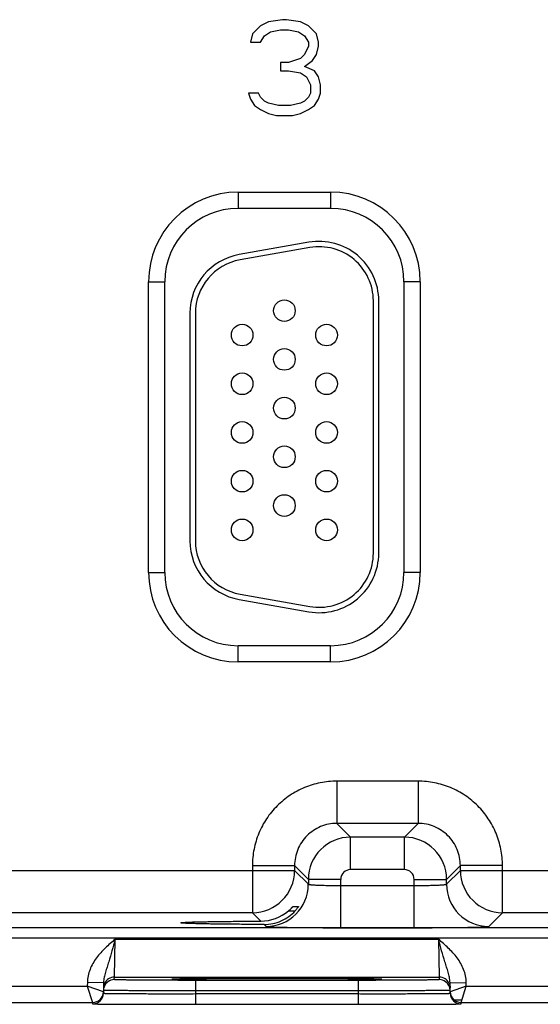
# Model space of a CAD drawing. Header units: inches. Extents: x 0 to 34, y 0 to 22.
# Tile 153 of 179: x 18 to 18.9, y 16.4 to 18.2. Entities that reach past the tile are written whole.
import ezdxf

# ---------------------------------------------------------------- set-up
doc = ezdxf.new("R2010")
doc.units = ezdxf.units.IN
doc.header["$LTSCALE"] = 1.87
doc.header["$MEASUREMENT"] = 0
doc.layers.get('0').update_dxf_attribs({"linetype": 'CONTINUOUS'})

msp = doc.modelspace()

# ---------------------------------------------------------------- linework, layer by layer
at = {"color": 7, "linetype": 'CONTINUOUS'}
for p, q in [((18.4581, 18.2111), (18.4323, 18.2074)), ((18.4655, 18.2111), (18.4581, 18.2111)), ((18.4913, 18.2074), (18.4655, 18.2111)), ((18.4175, 18.1998), (18.4028, 18.1847)), ((18.4323, 18.2074), (18.4175, 18.1998)), ((18.436, 18.1885), (18.4544, 18.1923)), ((18.4544, 18.1923), (18.4692, 18.1923)), ((18.4692, 18.1923), (18.4877, 18.1885)), ((18.5061, 18.1998), (18.4913, 18.2074)), ((18.5209, 18.1847), (18.5061, 18.1998)), ((18.4028, 18.1847), (18.3991, 18.1697)), ((18.4175, 18.1697), (18.4249, 18.181)), ((18.4249, 18.181), (18.436, 18.1885)), ((18.4877, 18.1885), (18.4987, 18.181)), ((18.4987, 18.181), (18.5061, 18.1697)), ((18.5246, 18.1697), (18.5209, 18.1847)), ((18.3991, 18.1697), (18.4175, 18.1697)), ((18.5061, 18.1621), (18.4987, 18.147)), ((18.5061, 18.1697), (18.5061, 18.1621)), ((18.5209, 18.147), (18.5246, 18.1621)), ((18.5246, 18.1621), (18.5246, 18.1697)), ((18.4913, 18.1395), (18.4692, 18.132)), ((18.4987, 18.147), (18.4913, 18.1395)), ((18.5135, 18.1357), (18.5209, 18.147)), ((18.4692, 18.132), (18.4544, 18.132)), ((18.4544, 18.132), (18.4544, 18.1169)), ((18.4987, 18.1244), (18.5135, 18.1357)), ((18.5172, 18.1169), (18.4987, 18.1244)), ((18.4544, 18.1169), (18.4692, 18.1169)), ((18.4692, 18.1169), (18.4913, 18.1131)), ((18.4913, 18.1131), (18.5024, 18.1056)), ((18.5024, 18.1056), (18.5098, 18.0905)), ((18.5246, 18.1056), (18.5172, 18.1169)), ((18.5283, 18.0905), (18.5246, 18.1056)), ((18.5098, 18.0905), (18.5098, 18.0754)), ((18.5283, 18.0754), (18.5283, 18.0905)), ((18.4138, 18.0754), (18.3954, 18.0754)), ((18.3954, 18.0754), (18.3991, 18.0641)), ((18.4175, 18.0679), (18.4138, 18.0754)), ((18.4249, 18.0603), (18.4175, 18.0679)), ((18.5061, 18.0679), (18.4987, 18.0603)), ((18.5098, 18.0754), (18.5061, 18.0679)), ((18.5246, 18.0641), (18.5283, 18.0754)), ((18.3991, 18.0641), (18.4065, 18.0528)), ((18.4065, 18.0528), (18.4175, 18.0453)), ((18.4323, 18.0566), (18.4249, 18.0603)), ((18.4507, 18.0528), (18.4323, 18.0566)), ((18.4729, 18.0528), (18.4507, 18.0528)), ((18.4913, 18.0566), (18.4729, 18.0528)), ((18.4987, 18.0603), (18.4913, 18.0566)), ((18.5061, 18.0453), (18.5172, 18.0528)), ((18.5172, 18.0528), (18.5246, 18.0641)), ((18.4175, 18.0453), (18.4323, 18.0377)), ((18.4323, 18.0377), (18.4471, 18.034)), ((18.4471, 18.034), (18.4766, 18.034)), ((18.4766, 18.034), (18.4913, 18.0377)), ((18.4913, 18.0377), (18.5061, 18.0453)), ((18.3763, 17.8926), (18.5473, 17.8926)), ((18.3763, 17.8926), (18.3763, 17.8626)), ((18.5473, 17.8926), (18.5473, 17.8626)), ((18.3763, 17.8626), (18.5473, 17.8626)), ((18.5072, 17.7999), (18.3782, 17.7771)), ((18.509, 17.79), (18.38, 17.7673)), ((18.2108, 17.727), (18.2408, 17.727)), ((18.2108, 17.19), (18.2108, 17.727)), ((18.2408, 17.19), (18.2408, 17.727)), ((18.7128, 17.727), (18.6828, 17.727)), ((18.6828, 17.727), (18.6828, 17.19)), ((18.7128, 17.727), (18.7128, 17.19)), ((18.6263, 17.2255), (18.6263, 17.6915)), ((18.6363, 17.2255), (18.6363, 17.6915)), ((18.2873, 17.6688), (18.2873, 17.2483)), ((18.2973, 17.6688), (18.2973, 17.2483)), ((18.2108, 17.19), (18.2408, 17.19)), ((18.7128, 17.19), (18.6828, 17.19)), ((18.3782, 17.14), (18.5072, 17.1172)), ((18.38, 17.1498), (18.509, 17.1271)), ((18.5473, 17.0545), (18.3763, 17.0545)), ((18.3763, 17.0245), (18.3763, 17.0545)), ((18.5473, 17.0245), (18.5473, 17.0545)), ((18.5473, 17.0245), (18.3763, 17.0245)), ((18.709, 16.8042), (18.5587, 16.8042)), ((18.5587, 16.8042), (18.5587, 16.7262)), ((18.709, 16.8042), (18.709, 16.7262)), ((18.709, 16.7262), (18.5587, 16.7262)), ((18.5587, 16.7262), (18.584, 16.7008)), ((18.709, 16.7262), (18.6836, 16.7008)), ((18.6836, 16.7008), (18.584, 16.7008)), ((18.584, 16.6408), (18.584, 16.7008)), ((18.6836, 16.6408), (18.6836, 16.7008)), ((18.4027, 16.6482), (18.4807, 16.6482)), ((18.4027, 16.6482), (18.4027, 16.5612)), ((18.4807, 16.6482), (18.5061, 16.6228)), ((18.4807, 16.6482), (18.4807, 16.6392)), ((18.787, 16.6482), (18.7616, 16.6228)), ((18.865, 16.6482), (18.787, 16.6482)), ((18.787, 16.6392), (18.787, 16.6482)), ((18.865, 16.5612), (18.865, 16.6482)), ((17.732, 16.6392), (18.4807, 16.6392)), ((18.4807, 16.6392), (18.5061, 16.6138)), ((18.6836, 16.6408), (18.584, 16.6408)), ((18.7616, 16.6138), (18.787, 16.6392)), ((18.787, 16.6392), (19.5357, 16.6392)), ((18.566, 16.6228), (18.5061, 16.6228)), ((18.5061, 16.6228), (18.5061, 16.6138)), ((18.566, 16.5334), (18.566, 16.6228)), ((18.566, 16.6114), (18.7016, 16.6114)), ((18.7016, 16.6228), (18.7616, 16.6228)), ((18.7016, 16.5334), (18.7016, 16.6228)), ((18.7616, 16.6138), (18.7616, 16.6228)), ((18.4027, 16.5612), (17.81, 16.5612)), ((18.4027, 16.5612), (18.4183, 16.5456)), ((18.4694, 16.5647), (18.4818, 16.5647)), ((18.4774, 16.5724), (18.4877, 16.5724)), ((18.4877, 16.5724), (18.4877, 16.5723)), ((18.8396, 16.5358), (18.865, 16.5612)), ((19.4577, 16.5612), (18.865, 16.5612)), ((18.4244, 16.5395), (18.4281, 16.5358)), ((24.1715, 16.5334), (15.8213, 16.5334)), ((18.566, 16.5334), (18.7016, 16.5334)), ((24.1715, 16.5144), (15.8213, 16.5144)), ((18.1476, 16.4422), (18.1491, 16.5122)), ((18.1492, 16.5122), (18.7465, 16.5122)), ((18.7465, 16.5122), (18.7481, 16.4422)), ((18.0978, 16.4324), (18.0976, 16.4253)), ((18.1277, 16.4319), (18.0978, 16.4324)), ((18.1277, 16.4319), (18.1274, 16.4124)), ((18.1475, 16.4375), (18.1476, 16.4422)), ((18.1476, 16.4422), (18.7481, 16.4422)), ((18.2572, 16.4384), (18.2541, 16.4381)), ((18.2541, 16.4381), (18.2572, 16.4378)), ((18.2571, 16.4383), (18.2578, 16.4384)), ((18.2687, 16.4387), (18.2572, 16.4384)), ((18.2578, 16.4384), (18.2586, 16.4384)), ((18.2586, 16.4384), (18.2596, 16.4384)), ((18.2596, 16.4384), (18.2614, 16.4385)), ((18.2614, 16.4385), (18.2636, 16.4386)), ((18.2636, 16.4386), (18.2662, 16.4386)), ((18.2662, 16.4386), (18.2692, 16.4387)), ((18.2692, 16.4387), (18.2725, 16.4388)), ((18.2725, 16.4388), (18.2763, 16.4388)), ((18.2763, 16.4388), (18.2805, 16.4389)), ((18.2805, 16.4389), (18.2851, 16.439)), ((18.2851, 16.439), (18.2903, 16.439)), ((18.2903, 16.439), (18.2961, 16.4391)), ((18.2961, 16.4391), (18.3025, 16.4392)), ((18.5982, 16.4362), (18.2975, 16.4362)), ((18.2975, 16.4362), (18.2975, 16.4166)), ((18.3025, 16.4392), (18.3096, 16.4392)), ((18.3096, 16.4392), (18.3178, 16.4393)), ((18.3178, 16.4393), (18.3271, 16.4394)), ((18.3271, 16.4394), (18.3374, 16.4394)), ((18.3374, 16.4394), (18.3487, 16.4395)), ((18.3487, 16.4395), (18.361, 16.4396)), ((18.361, 16.4396), (18.3697, 16.4396)), ((18.3697, 16.4396), (18.3789, 16.4396)), ((18.3789, 16.4396), (18.3885, 16.4397)), ((18.3885, 16.4397), (18.3986, 16.4397)), ((18.3986, 16.4397), (18.4093, 16.4397)), ((18.4093, 16.4397), (18.4206, 16.4397)), ((18.4206, 16.4397), (18.4323, 16.4397)), ((18.4323, 16.4397), (18.444, 16.4397)), ((18.444, 16.4397), (18.4553, 16.4397)), ((18.4553, 16.4397), (18.466, 16.4397)), ((18.466, 16.4397), (18.4761, 16.4397)), ((18.4761, 16.4397), (18.4905, 16.4397)), ((18.4905, 16.4397), (18.5041, 16.4397)), ((18.5041, 16.4397), (18.5171, 16.4396)), ((18.5171, 16.4396), (18.5293, 16.4396)), ((18.5293, 16.4396), (18.5408, 16.4395)), ((18.5408, 16.4395), (18.5515, 16.4395)), ((18.5515, 16.4395), (18.5614, 16.4394)), ((18.5614, 16.4394), (18.5706, 16.4394)), ((18.5706, 16.4394), (18.579, 16.4393)), ((18.579, 16.4393), (18.5867, 16.4392)), ((18.5867, 16.4392), (18.5938, 16.4392)), ((18.5938, 16.4392), (18.6002, 16.4391)), ((18.5982, 16.4362), (18.5982, 16.4166)), ((18.6002, 16.4391), (18.6061, 16.439)), ((18.6061, 16.439), (18.6113, 16.439)), ((18.6113, 16.439), (18.616, 16.4389)), ((18.616, 16.4389), (18.6201, 16.4388)), ((18.6201, 16.4388), (18.6238, 16.4388)), ((18.6238, 16.4388), (18.627, 16.4387)), ((18.627, 16.4387), (18.6299, 16.4386)), ((18.6385, 16.4384), (18.6272, 16.4387)), ((18.6299, 16.4386), (18.6323, 16.4386)), ((18.6323, 16.4386), (18.6344, 16.4385)), ((18.6344, 16.4385), (18.6361, 16.4384)), ((18.6361, 16.4384), (18.637, 16.4384)), ((18.637, 16.4384), (18.6378, 16.4384)), ((18.6416, 16.4381), (18.6385, 16.4384)), ((18.6385, 16.4378), (18.6416, 16.4381)), ((18.7481, 16.4422), (18.7481, 16.4375)), ((18.7679, 16.4319), (18.7979, 16.4324)), ((18.7682, 16.4124), (18.7679, 16.4319)), ((18.798, 16.4253), (18.7979, 16.4324)), ((17.743, 16.4253), (18.0976, 16.4253)), ((18.1275, 16.4149), (18.0976, 16.4253)), ((18.0976, 16.4253), (18.1075, 16.3953)), ((18.2975, 16.4166), (18.2974, 16.4116)), ((18.2974, 16.4116), (18.5983, 16.4116)), ((18.2974, 16.4116), (18.2974, 16.3919)), ((18.5982, 16.4166), (18.2975, 16.4166)), ((18.5982, 16.4166), (18.5983, 16.4116)), ((18.5983, 16.4116), (18.5983, 16.3919)), ((18.798, 16.4253), (18.7682, 16.4149)), ((18.7882, 16.3953), (18.798, 16.4253)), ((18.798, 16.4253), (19.1526, 16.4253)), ((17.7332, 16.3953), (18.1075, 16.3953)), ((18.1075, 16.3953), (18.1074, 16.3928)), ((18.2974, 16.3919), (18.5983, 16.3919)), ((18.7748, 16.4004), (18.7882, 16.4004)), ((18.7882, 16.3953), (19.1625, 16.3953)), ((18.7882, 16.3928), (18.7882, 16.3953))]:
    msp.add_line(p, q, dxfattribs=at)
for points in [[(18.2563, 16.4383), (18.2564, 16.4383), (18.2565, 16.4383), (18.2566, 16.4383), (18.2568, 16.4383), (18.2571, 16.4383)], [(18.6378, 16.4384), (18.6384, 16.4383), (18.6387, 16.4383), (18.6389, 16.4383), (18.6391, 16.4383), (18.6392, 16.4383), (18.6393, 16.4383)]]:
    msp.add_lwpolyline(points, dxfattribs=at)
for centre in [(18.4618, 17.6735), (18.3838, 17.6285), (18.5398, 17.6285), (18.4618, 17.5835), (18.3838, 17.5385), (18.5398, 17.5385), (18.4618, 17.4935), (18.3838, 17.4485), (18.5398, 17.4485), (18.4618, 17.4035), (18.3838, 17.3585), (18.5398, 17.3585), (18.4618, 17.3135), (18.3838, 17.2685), (18.5398, 17.2685)]:
    msp.add_circle(centre, 0.02, dxfattribs=at)
for centre, radius, start, end in [((18.3763, 17.727), 0.1655, 90, 180), ((18.5473, 17.727), 0.1655, 0, 90), ((18.3763, 17.727), 0.1355, 90, 180), ((18.5473, 17.727), 0.1355, 0, 90), ((18.5263, 17.6915), 0.11, 0, 100), ((18.3973, 17.6688), 0.11, 100, 180), ((18.5263, 17.6915), 0.1, 0, 100), ((18.3973, 17.6688), 0.1, 100, 180), ((18.3973, 17.2483), 0.11, 180, 260), ((18.3973, 17.2483), 0.1, 180, 260), ((18.5263, 17.2255), 0.11, 260, 360), ((18.5263, 17.2255), 0.1, 260, 360), ((18.3763, 17.19), 0.1655, 180, 270), ((18.3763, 17.19), 0.1355, 180, 270), ((18.5473, 17.19), 0.1655, 270, 360), ((18.5473, 17.19), 0.1355, 270, 360), ((18.5841, 16.6228), 0.078, 90.0148, 179.9847), ((18.6836, 16.6228), 0.078, 0.0148, 89.9847), ((18.4027, 16.6392), 0.078, 270.0209, 359.9791), ((18.584, 16.6228), 0.018, 89.9965, 180.0035), ((18.6836, 16.6228), 0.018, 359.9965, 90.0035), ((18.865, 16.6392), 0.078, 180.0209, 269.9791), ((18.428, 16.6138), 0.078, 270.0209, 359.9791), ((18.8396, 16.6138), 0.078, 180.0209, 269.9791), ((18.418, 16.6242), 0.0786, 270.1936, 310.784), ((18.1475, 16.4175), 0.02, 89.9993, 161.1986), ((18.1476, 16.4222), 0.02, 89.9997, 153.5768), ((18.7481, 16.4222), 0.02, 26.4232, 90.0003), ((18.7481, 16.4175), 0.02, 18.8014, 90.0007), ((18.1074, 16.4128), 0.02, 269.9997, 358.9997), ((18.1075, 16.4153), 0.02, 269.9997, 358.9997), ((18.1075, 16.4153), 0.02, 350.102, 351.8197), ((18.1074, 16.4153), 0.02, 351.8201, 358.9927), ((18.1476, 16.4175), 0.0201, 161.2521, 178.9472), ((18.748, 16.4175), 0.0201, 1.0528, 18.7479), ((18.7882, 16.4153), 0.02, 181.0074, 188.1804), ((18.7882, 16.4153), 0.02, 181.0003, 270.0003), ((18.7882, 16.4128), 0.02, 181.0003, 270.0003), ((18.7882, 16.4153), 0.02, 188.1808, 189.8983)]:
    msp.add_arc(centre, radius, start, end, dxfattribs=at)
for points, knots in [([(18.5587, 16.8042), (18.5485, 16.8042), (18.528, 16.8022), (18.4986, 16.7932), (18.4715, 16.7787), (18.4477, 16.7592), (18.4281, 16.7354), (18.4136, 16.7083), (18.4047, 16.6788), (18.4027, 16.6584), (18.4027, 16.6482)], [0, 0, 0, 0, 0.124999, 0.25, 0.375, 0.5, 0.625, 0.75, 0.875001, 1, 1, 1, 1]), ([(18.865, 16.6482), (18.865, 16.6584), (18.8629, 16.6788), (18.854, 16.7083), (18.8395, 16.7354), (18.82, 16.7592), (18.7962, 16.7787), (18.7691, 16.7932), (18.7396, 16.8022), (18.7192, 16.8042), (18.709, 16.8042)], [0, 0, 0, 0, 0.124999, 0.25, 0.375, 0.5, 0.625, 0.75, 0.875001, 1, 1, 1, 1]), ([(18.5587, 16.7262), (18.5536, 16.7262), (18.5433, 16.7252), (18.5238, 16.7193), (18.5021, 16.7048), (18.4876, 16.6831), (18.4817, 16.6635), (18.4807, 16.6533), (18.4807, 16.6482)], [0, 0, 0, 0, 0.125293, 0.250594, 0.5, 0.749406, 0.874707, 1, 1, 1, 1]), ([(18.787, 16.6482), (18.787, 16.6533), (18.786, 16.6635), (18.7801, 16.6831), (18.7656, 16.7048), (18.7439, 16.7193), (18.7243, 16.7252), (18.7141, 16.7262), (18.709, 16.7262)], [0, 0, 0, 0, 0.125293, 0.250594, 0.5, 0.749406, 0.874707, 1, 1, 1, 1]), ([(18.5061, 16.6138), (18.5061, 16.6137), (18.5062, 16.6136), (18.5066, 16.6135), (18.5076, 16.6133), (18.5091, 16.6131), (18.5111, 16.6129), (18.5136, 16.6127), (18.5167, 16.6125), (18.5202, 16.6123), (18.5257, 16.612), (18.5334, 16.6118), (18.5436, 16.6116), (18.5546, 16.6115), (18.5622, 16.6114), (18.566, 16.6114)], [0, 0, 0, 0, 0.0028, 0.007571, 0.023737, 0.048903, 0.082928, 0.12553, 0.176328, 0.234857, 0.300574, 0.451057, 0.622157, 0.807459, 1, 1, 1, 1]), ([(18.7016, 16.6114), (18.7055, 16.6114), (18.713, 16.6115), (18.7241, 16.6116), (18.7342, 16.6118), (18.742, 16.612), (18.7475, 16.6123), (18.751, 16.6125), (18.754, 16.6127), (18.7566, 16.6129), (18.7586, 16.6131), (18.7601, 16.6133), (18.761, 16.6135), (18.7614, 16.6136), (18.7616, 16.6137), (18.7616, 16.6138)], [0, 0, 0, 0, 0.192541, 0.377843, 0.548943, 0.699426, 0.765143, 0.823672, 0.87447, 0.917072, 0.951097, 0.976263, 0.992429, 0.9972, 1, 1, 1, 1]), ([(18.4244, 16.5395), (18.4298, 16.5395), (18.4406, 16.5406), (18.456, 16.5455), (18.4701, 16.5536), (18.4782, 16.5607), (18.4818, 16.5647)], [0, 0, 0, 0, 0.250037, 0.500976, 0.751114, 1, 1, 1, 1]), ([(18.4694, 16.5647), (18.4704, 16.5655), (18.4717, 16.5668), (18.4735, 16.5684), (18.4747, 16.5696), (18.4756, 16.5705), (18.4762, 16.5712), (18.4766, 16.5716), (18.4769, 16.5719), (18.4772, 16.5722), (18.4773, 16.5723), (18.4774, 16.5724), (18.4774, 16.5724)], [0, 0, 0, 0, 0.342241, 0.503527, 0.653247, 0.786029, 0.843905, 0.894671, 0.937065, 0.969696, 0.991105, 1, 1, 1, 1]), ([(18.4877, 16.5723), (18.4875, 16.5719), (18.4868, 16.5709), (18.4856, 16.5692), (18.4838, 16.567), (18.4825, 16.5655), (18.4818, 16.5647)], [0, 0, 0, 0, 0.132034, 0.368411, 0.667584, 1, 1, 1, 1]), ([(18.2706, 16.5425), (18.2706, 16.5426), (18.271, 16.5427), (18.2714, 16.5428), (18.2723, 16.543), (18.2735, 16.5431), (18.275, 16.5432), (18.2769, 16.5433), (18.2791, 16.5435), (18.2826, 16.5437), (18.2878, 16.5439), (18.295, 16.5441), (18.3034, 16.5443), (18.3129, 16.5445), (18.3234, 16.5447), (18.3392, 16.545), (18.361, 16.5452), (18.3889, 16.5455), (18.4083, 16.5456), (18.4183, 16.5456)], [0, 0, 0, 0, 0.001483, 0.005067, 0.010907, 0.019019, 0.029395, 0.042009, 0.056833, 0.073841, 0.114301, 0.163122, 0.2199, 0.284173, 0.355492, 0.433315, 0.605936, 0.796797, 1, 1, 1, 1]), ([(18.4244, 16.5395), (18.4141, 16.5395), (18.394, 16.5396), (18.365, 16.5398), (18.3424, 16.54), (18.3258, 16.5403), (18.3148, 16.5405), (18.3049, 16.5407), (18.2962, 16.5409), (18.2886, 16.5412), (18.2832, 16.5414), (18.2794, 16.5416), (18.2771, 16.5417), (18.2752, 16.5418), (18.2736, 16.542), (18.2724, 16.5421), (18.2714, 16.5422), (18.271, 16.5423), (18.2706, 16.5425), (18.2706, 16.5425)], [0, 0, 0, 0, 0.201695, 0.391991, 0.564724, 0.642756, 0.714346, 0.778938, 0.836038, 0.885143, 0.925856, 0.942979, 0.9579, 0.970586, 0.981005, 0.989137, 0.994977, 0.998546, 1, 1, 1, 1]), ([(18.4281, 16.5358), (18.4281, 16.5357), (18.4285, 16.5357), (18.4291, 16.5356), (18.43, 16.5355), (18.4312, 16.5353), (18.4328, 16.5352), (18.4355, 16.5351), (18.4397, 16.5349), (18.4455, 16.5347), (18.4525, 16.5345), (18.4606, 16.5343), (18.4696, 16.5341), (18.4796, 16.534), (18.4944, 16.5338), (18.5144, 16.5336), (18.5398, 16.5335), (18.5572, 16.5334), (18.566, 16.5334)], [0, 0, 0, 0, 0.002193, 0.006647, 0.013412, 0.022485, 0.033853, 0.04749, 0.081447, 0.124043, 0.174882, 0.233486, 0.299305, 0.371722, 0.450054, 0.621468, 0.80711, 1, 1, 1, 1]), ([(18.7016, 16.5334), (18.7105, 16.5334), (18.7279, 16.5335), (18.7532, 16.5336), (18.7732, 16.5338), (18.7881, 16.534), (18.798, 16.5341), (18.8071, 16.5343), (18.8152, 16.5345), (18.8221, 16.5347), (18.828, 16.5349), (18.8321, 16.5351), (18.8349, 16.5352), (18.8364, 16.5353), (18.8377, 16.5355), (18.8386, 16.5356), (18.8392, 16.5357), (18.8395, 16.5357), (18.8396, 16.5358)], [0, 0, 0, 0, 0.19289, 0.378532, 0.549946, 0.628278, 0.700695, 0.766514, 0.825118, 0.875957, 0.918553, 0.95251, 0.966147, 0.977515, 0.986588, 0.993353, 0.997807, 1, 1, 1, 1]), ([(18.1492, 16.5122), (18.143, 16.5069), (18.1306, 16.4962), (18.1139, 16.4782), (18.1035, 16.4603), (18.0988, 16.4447), (18.0978, 16.4365), (18.0978, 16.4324)], [0, 0, 0, 0, 0.250245, 0.500292, 0.749932, 0.874982, 1, 1, 1, 1]), ([(18.1491, 16.5122), (18.1472, 16.505), (18.1434, 16.4911), (18.1383, 16.474), (18.1342, 16.4609), (18.1312, 16.4514), (18.1287, 16.4418), (18.1278, 16.4353), (18.1277, 16.4319)], [0, 0, 0, 0, 0.266694, 0.521427, 0.642943, 0.761728, 0.879894, 1, 1, 1, 1]), ([(18.7979, 16.4324), (18.7978, 16.4365), (18.7969, 16.4447), (18.7921, 16.4603), (18.7817, 16.4782), (18.765, 16.4962), (18.7527, 16.5069), (18.7465, 16.5122)], [0, 0, 0, 0, 0.125014, 0.25006, 0.499694, 0.749744, 1, 1, 1, 1]), ([(18.7679, 16.4319), (18.7678, 16.4353), (18.7669, 16.4418), (18.7644, 16.4514), (18.7615, 16.4609), (18.7574, 16.474), (18.7523, 16.4911), (18.7484, 16.5051), (18.7465, 16.5122)], [0, 0, 0, 0, 0.120104, 0.238268, 0.357052, 0.478569, 0.733305, 1, 1, 1, 1]), ([(18.2975, 16.4362), (18.2877, 16.4362), (18.2686, 16.4362), (18.245, 16.4363), (18.227, 16.4364), (18.2144, 16.4364), (18.2026, 16.4365), (18.1917, 16.4366), (18.1819, 16.4367), (18.1732, 16.4368), (18.1656, 16.4369), (18.1601, 16.437), (18.1564, 16.4371), (18.1541, 16.4371), (18.1521, 16.4372), (18.1505, 16.4373), (18.1492, 16.4373), (18.1484, 16.4374), (18.1479, 16.4374), (18.1477, 16.4374), (18.1476, 16.4375), (18.1475, 16.4375), (18.1475, 16.4375)], [0, 0, 0, 0, 0.195093, 0.382688, 0.4714, 0.555569, 0.634386, 0.70709, 0.77298, 0.831424, 0.881858, 0.923799, 0.941455, 0.956844, 0.969929, 0.980679, 0.989069, 0.995082, 0.997194, 0.998709, 0.999633, 1, 1, 1, 1]), ([(18.2572, 16.4378), (18.2601, 16.4376), (18.2678, 16.4374), (18.282, 16.4372), (18.3012, 16.4369), (18.3248, 16.4367), (18.3522, 16.4366), (18.3936, 16.4364), (18.4478, 16.4363), (18.5021, 16.4364), (18.5435, 16.4366), (18.5708, 16.4367), (18.5944, 16.4369), (18.6136, 16.4372), (18.6278, 16.4374), (18.6355, 16.4376), (18.6385, 16.4378)], [0, 0, 0, 0, 0.023176, 0.060749, 0.111597, 0.174181, 0.246609, 0.326696, 0.500002, 0.673307, 0.753394, 0.825822, 0.888405, 0.939253, 0.976825, 1, 1, 1, 1]), ([(18.6272, 16.4387), (18.6175, 16.4389), (18.5937, 16.4392), (18.5528, 16.4395), (18.5028, 16.4397), (18.448, 16.4398), (18.3933, 16.4397), (18.3432, 16.4395), (18.3022, 16.4392), (18.2784, 16.4389), (18.2687, 16.4387)], [0, 0, 0, 0, 0.081205, 0.198703, 0.34232, 0.499617, 0.656968, 0.800741, 0.918483, 1, 1, 1, 1]), ([(18.7481, 16.4375), (18.7481, 16.4375), (18.7481, 16.4375), (18.7479, 16.4374), (18.7477, 16.4374), (18.7472, 16.4374), (18.7464, 16.4373), (18.7451, 16.4373), (18.7435, 16.4372), (18.7416, 16.4371), (18.7393, 16.4371), (18.7355, 16.437), (18.73, 16.4369), (18.7225, 16.4368), (18.7137, 16.4367), (18.7039, 16.4366), (18.693, 16.4365), (18.6812, 16.4364), (18.6687, 16.4364), (18.6506, 16.4363), (18.6271, 16.4362), (18.6079, 16.4362), (18.5982, 16.4362)], [0, 0, 0, 0, 0.000367, 0.001291, 0.002806, 0.004918, 0.010931, 0.019321, 0.030071, 0.043156, 0.058545, 0.076201, 0.118142, 0.168576, 0.22702, 0.29291, 0.365614, 0.444431, 0.5286, 0.617312, 0.804907, 1, 1, 1, 1]), ([(18.1274, 16.4124), (18.1274, 16.4124), (18.1275, 16.4124), (18.1276, 16.4124), (18.1279, 16.4123), (18.1283, 16.4123), (18.1287, 16.4123), (18.1295, 16.4122), (18.1308, 16.4122), (18.1326, 16.4121), (18.1348, 16.4121), (18.1375, 16.412), (18.1405, 16.412), (18.1438, 16.4119), (18.1491, 16.4119), (18.1565, 16.4118), (18.1664, 16.4117), (18.1776, 16.4117), (18.1899, 16.4116), (18.2032, 16.4116), (18.2175, 16.4116), (18.2379, 16.4115), (18.2646, 16.4115), (18.2863, 16.4116), (18.2974, 16.4116)], [0, 0, 0, 0, 0.000343, 0.001258, 0.002769, 0.004877, 0.007583, 0.010886, 0.019274, 0.030023, 0.043108, 0.058497, 0.076155, 0.096038, 0.118099, 0.168538, 0.226987, 0.292883, 0.365592, 0.444414, 0.528589, 0.617304, 0.804905, 1, 1, 1, 1]), ([(18.2975, 16.4166), (18.2864, 16.4166), (18.2647, 16.4166), (18.238, 16.4167), (18.2176, 16.4168), (18.2033, 16.4169), (18.19, 16.417), (18.1777, 16.4171), (18.1665, 16.4172), (18.1566, 16.4173), (18.1492, 16.4174), (18.1439, 16.4174), (18.1406, 16.4175), (18.1376, 16.4175), (18.1349, 16.4176), (18.1327, 16.4176), (18.1309, 16.4177), (18.1296, 16.4177), (18.1288, 16.4177), (18.1284, 16.4178), (18.128, 16.4178), (18.1277, 16.4178), (18.1276, 16.4178), (18.1275, 16.4179), (18.1275, 16.4179)], [0, 0, 0, 0, 0.195104, 0.382709, 0.471426, 0.555601, 0.634423, 0.707132, 0.773029, 0.831478, 0.881918, 0.90398, 0.923864, 0.941522, 0.956912, 0.969998, 0.980748, 0.989136, 0.992438, 0.995144, 0.997251, 0.998759, 0.99967, 1, 1, 1, 1]), ([(18.7681, 16.4179), (18.7681, 16.4179), (18.768, 16.4178), (18.7679, 16.4178), (18.7676, 16.4178), (18.7673, 16.4178), (18.7668, 16.4177), (18.766, 16.4177), (18.7647, 16.4177), (18.7629, 16.4176), (18.7607, 16.4176), (18.7581, 16.4175), (18.7551, 16.4175), (18.7517, 16.4174), (18.7465, 16.4174), (18.7391, 16.4173), (18.7292, 16.4172), (18.718, 16.4171), (18.7057, 16.417), (18.6923, 16.4169), (18.6781, 16.4168), (18.6576, 16.4167), (18.6309, 16.4166), (18.6092, 16.4166), (18.5982, 16.4166)], [0, 0, 0, 0, 0.00033, 0.001241, 0.002749, 0.004856, 0.007562, 0.010864, 0.019252, 0.030002, 0.043087, 0.058478, 0.076136, 0.09602, 0.118081, 0.168521, 0.226971, 0.292867, 0.365577, 0.444399, 0.528574, 0.617291, 0.804896, 1, 1, 1, 1]), ([(18.5983, 16.4116), (18.6093, 16.4116), (18.631, 16.4115), (18.6577, 16.4115), (18.6781, 16.4116), (18.6924, 16.4116), (18.7058, 16.4116), (18.7181, 16.4117), (18.7292, 16.4117), (18.7391, 16.4118), (18.7466, 16.4119), (18.7518, 16.4119), (18.7552, 16.412), (18.7582, 16.412), (18.7608, 16.4121), (18.763, 16.4121), (18.7648, 16.4122), (18.7661, 16.4122), (18.7669, 16.4123), (18.7674, 16.4123), (18.7677, 16.4123), (18.768, 16.4124), (18.7681, 16.4124), (18.7682, 16.4124), (18.7682, 16.4124)], [0, 0, 0, 0, 0.195095, 0.382696, 0.471411, 0.555586, 0.634408, 0.707117, 0.773013, 0.831462, 0.881901, 0.903962, 0.923845, 0.941503, 0.956892, 0.969977, 0.980726, 0.989114, 0.992417, 0.995123, 0.997231, 0.998742, 0.999657, 1, 1, 1, 1]), ([(18.1074, 16.3928), (18.1074, 16.3927), (18.1075, 16.3927), (18.1077, 16.3927), (18.108, 16.3927), (18.1084, 16.3927), (18.1089, 16.3927), (18.1098, 16.3926), (18.1112, 16.3926), (18.1132, 16.3926), (18.1157, 16.3925), (18.1187, 16.3925), (18.122, 16.3924), (18.1258, 16.3924), (18.1316, 16.3924), (18.1399, 16.3923), (18.151, 16.3922), (18.1635, 16.3922), (18.1772, 16.3921), (18.1922, 16.3921), (18.2081, 16.392), (18.2309, 16.392), (18.2608, 16.3919), (18.285, 16.3919), (18.2974, 16.3919)], [0, 0, 0, 0, 0.000318, 0.001225, 0.002732, 0.004837, 0.007542, 0.010844, 0.019232, 0.029981, 0.043068, 0.058459, 0.076118, 0.096003, 0.118066, 0.168509, 0.226962, 0.292862, 0.365575, 0.444399, 0.528576, 0.617294, 0.804899, 1, 1, 1, 1]), ([(18.5983, 16.3919), (18.6106, 16.3919), (18.6349, 16.3919), (18.6647, 16.392), (18.6875, 16.392), (18.7035, 16.3921), (18.7184, 16.3921), (18.7322, 16.3922), (18.7447, 16.3922), (18.7557, 16.3923), (18.764, 16.3924), (18.7699, 16.3924), (18.7736, 16.3924), (18.777, 16.3925), (18.7799, 16.3925), (18.7824, 16.3926), (18.7844, 16.3926), (18.7859, 16.3926), (18.7868, 16.3927), (18.7873, 16.3927), (18.7877, 16.3927), (18.788, 16.3927), (18.7881, 16.3927), (18.7882, 16.3927), (18.7882, 16.3928)], [0, 0, 0, 0, 0.195101, 0.382706, 0.471424, 0.555601, 0.634425, 0.707138, 0.773038, 0.831491, 0.881934, 0.903997, 0.923882, 0.941541, 0.956932, 0.970019, 0.980768, 0.989156, 0.992458, 0.995163, 0.997268, 0.998775, 0.999682, 1, 1, 1, 1])]:
    msp.add_open_spline(points, degree=3, knots=knots, dxfattribs=at)
for points in [[(18.1297, 16.4311), (18.1284, 16.4285), (18.1276, 16.4255), (18.1276, 16.4225)], [(18.766, 16.4311), (18.7673, 16.4285), (18.768, 16.4255), (18.7681, 16.4225)]]:
    msp.add_open_spline(points, degree=3, dxfattribs=at)

doc.saveas('drawing.dxf')
